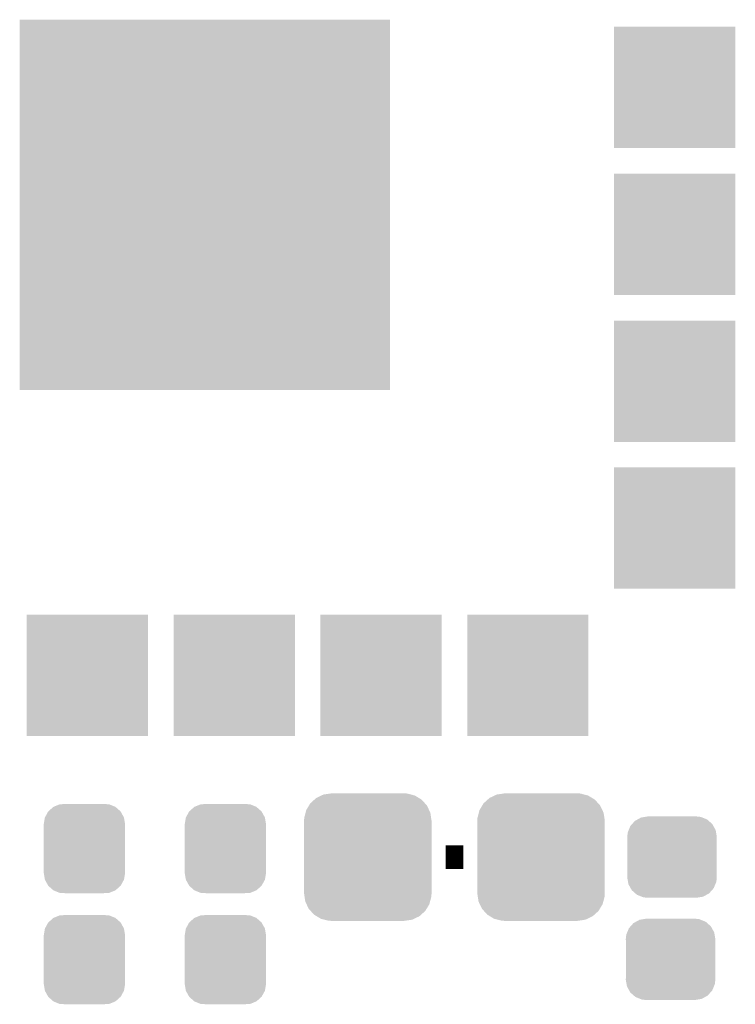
# Model space of a CAD drawing. Extents: x -0.05 to 0.95, y -0.15 to 1.37.
# Tile 26 of 28: x 0.45 to 0.7, y 0.77 to 1.1. Entities that reach past the tile are written whole.
import ezdxf

# ---------------------------------------------------------------- set-up
doc = ezdxf.new("R2010")
doc.units = 0
doc.layers.get('0').update_dxf_attribs({"linetype": 'CONTINUOUS'})
doc.layers.add('ST67W_CLICK_V101_GTO', color=14, linetype='CONTINUOUS')
doc.layers.add('ST67W_CLICK_V101_GTS', color=12, linetype='CONTINUOUS')

# ---------------------------------------------------------------- blocks, each defined once
blk = doc.blocks.new('CUSTOM_67')
for points in [[(-0.01229, 0.01267), (-0.01059, 0.01419), (0.01231, 0.01267), (0.01057, 0.01419)], [(-0.01059, 0.01419), (-0.01052, 0.01422), (0.01057, 0.01419), (0.01054, 0.01422)], [(-0.01052, 0.01422), (-0.00841, 0.01508), (0.01054, 0.01422), (0.00839, 0.01508)], [(-0.00841, 0.01508), (-0.00819, 0.01509), (0.00839, 0.01508), (0.00836, 0.01509)], [(-0.00819, 0.01509), (-0.00607, 0.0152), (0.00836, 0.01509), (0.00607, 0.0152)], [(-0.01385, 0.0083), (-0.01347, 0.01057), (0.01385, 0.0083), (0.01346, 0.01057)], [(-0.01347, 0.01057), (-0.01344, 0.01062), (0.01346, 0.01057), (0.01345, 0.01062)], [(-0.01344, 0.01062), (-0.01234, 0.01263), (0.01345, 0.01062), (0.01233, 0.01263)], [(-0.01234, 0.01263), (-0.01229, 0.01267), (0.01233, 0.01263), (0.01231, 0.01267)], [(-0.01385, 0.00825), (-0.01385, 0.0083), (0.01385, 0.00825), (0.01385, 0.0083)], [(-0.01385, -0.00825), (-0.01385, 0.00825), (0.01385, -0.00825), (0.01385, 0.00825)], [(-0.01385, -0.0083), (-0.01385, -0.00825), (0.01385, -0.0083), (0.01385, -0.00825)], [(-0.01346, -0.01057), (-0.01385, -0.0083), (0.01347, -0.01057), (0.01385, -0.0083)], [(-0.01345, -0.01062), (-0.01346, -0.01057), (0.01344, -0.01062), (0.01347, -0.01057)], [(-0.01233, -0.01263), (-0.01345, -0.01062), (0.01234, -0.01263), (0.01344, -0.01062)], [(-0.01231, -0.01267), (-0.01233, -0.01263), (0.01229, -0.01267), (0.01234, -0.01263)], [(-0.01057, -0.01419), (-0.01231, -0.01267), (0.01059, -0.01419), (0.01229, -0.01267)], [(-0.01054, -0.01422), (-0.01057, -0.01419), (0.01052, -0.01422), (0.01059, -0.01419)], [(-0.00839, -0.01508), (-0.01054, -0.01422), (0.00841, -0.01508), (0.01052, -0.01422)], [(-0.00836, -0.01509), (-0.00839, -0.01508), (0.00819, -0.01509), (0.00841, -0.01508)], [(-0.00607, -0.0152), (-0.00836, -0.01509), (0.00607, -0.0152), (0.00819, -0.01509)]]:
    blk.add_solid(points)
blk = doc.blocks.new('CUSTOM_70')
for points in [[(-0.01175, 0.01282), (-0.01057, 0.01347), (0.01194, 0.01282), (0.01032, 0.01347)], [(-0.01057, 0.01347), (-0.0092, 0.01369), (0.01032, 0.01347), (0.00976, 0.01369)], [(-0.0092, 0.01369), (-0.00825, 0.01385), (0.00976, 0.01369), (0.00825, 0.01385)], [(-0.01475, 0.00922), (-0.01419, 0.01059), (0.01485, 0.00922), (0.01409, 0.01059)], [(-0.01419, 0.01059), (-0.01358, 0.01127), (0.01409, 0.01059), (0.01371, 0.01127)], [(-0.01358, 0.01127), (-0.01263, 0.01234), (0.01371, 0.01127), (0.01249, 0.01234)], [(-0.01263, 0.01234), (-0.01175, 0.01282), (0.01249, 0.01234), (0.01194, 0.01282)], [(-0.01525, 0.0069), (-0.01508, 0.00841), (0.01525, 0.0069), (0.01499, 0.00841)], [(-0.0152, 0.00607), (-0.01525, 0.0069), (0.0152, 0.00607), (0.01525, 0.0069)], [(-0.01508, 0.00841), (-0.01475, 0.00922), (0.01499, 0.00841), (0.01485, 0.00922)], [(-0.0152, -0.00607), (-0.0152, 0.00607), (0.0152, -0.00607), (0.0152, 0.00607)], [(-0.01525, -0.0069), (-0.0152, -0.00607), (0.01525, -0.0069), (0.0152, -0.00607)], [(-0.01499, -0.00841), (-0.01525, -0.0069), (0.01508, -0.00841), (0.01525, -0.0069)], [(-0.01485, -0.00922), (-0.01499, -0.00841), (0.01475, -0.00922), (0.01508, -0.00841)], [(-0.01409, -0.01059), (-0.01485, -0.00922), (0.01419, -0.01059), (0.01475, -0.00922)], [(-0.01371, -0.01127), (-0.01409, -0.01059), (0.01358, -0.01127), (0.01419, -0.01059)], [(-0.01249, -0.01234), (-0.01371, -0.01127), (0.01263, -0.01234), (0.01358, -0.01127)], [(-0.01194, -0.01282), (-0.01249, -0.01234), (0.01175, -0.01282), (0.01263, -0.01234)], [(-0.01032, -0.01347), (-0.01194, -0.01282), (0.01057, -0.01347), (0.01175, -0.01282)], [(-0.00976, -0.01369), (-0.01032, -0.01347), (0.0092, -0.01369), (0.01057, -0.01347)], [(-0.00825, -0.01385), (-0.00976, -0.01369), (0.00825, -0.01385), (0.0092, -0.01369)]]:
    blk.add_solid(points)
blk = doc.blocks.new('SQUARE_73')
blk.add_solid([(0.02065, 0.02065), (0.02065, -0.02065), (-0.02065, 0.02065), (-0.02065, -0.02065)])
blk = doc.blocks.new('SQUARE_74')
blk.add_solid([(0.06305, 0.06305), (0.06305, -0.06305), (-0.06305, 0.06305), (-0.06305, -0.06305)])
blk = doc.blocks.new('CUSTOM_75')
for points in [[(-0.01818, 0.01957), (-0.01755, 0.02014), (0.01832, 0.01957), (0.01738, 0.02014)], [(-0.01755, 0.02014), (-0.01578, 0.02098), (0.01738, 0.02014), (0.01599, 0.02098)], [(-0.01578, 0.02098), (-0.01509, 0.0213), (0.01599, 0.02098), (0.01472, 0.0213)], [(-0.01509, 0.0213), (-0.01273, 0.02165), (0.01472, 0.0213), (0.01336, 0.02165)], [(-0.01273, 0.02165), (-0.0124, 0.0217), (0.01336, 0.02165), (0.0124, 0.0217)], [(-0.02098, 0.01599), (-0.02004, 0.01755), (0.02088, 0.01599), (0.02014, 0.01755)], [(-0.02004, 0.01755), (-0.01957, 0.01832), (0.02014, 0.01755), (0.01945, 0.01832)], [(-0.01957, 0.01832), (-0.01818, 0.01957), (0.01945, 0.01832), (0.01832, 0.01957)], [(-0.02165, 0.01336), (-0.02121, 0.01509), (0.02156, 0.01336), (0.0213, 0.01509)], [(-0.02121, 0.01509), (-0.02098, 0.01599), (0.0213, 0.01509), (0.02088, 0.01599)], [(-0.0217, 0.0124), (-0.02165, 0.01336), (0.0217, 0.0124), (0.02156, 0.01336)], [(-0.0217, -0.0124), (-0.0217, 0.0124), (0.0217, -0.0124), (0.0217, 0.0124)], [(-0.02156, -0.01336), (-0.0217, -0.0124), (0.02165, -0.01336), (0.0217, -0.0124)], [(-0.0213, -0.01509), (-0.02156, -0.01336), (0.02121, -0.01509), (0.02165, -0.01336)], [(-0.02088, -0.01599), (-0.0213, -0.01509), (0.02098, -0.01599), (0.02121, -0.01509)], [(-0.02014, -0.01755), (-0.02088, -0.01599), (0.02004, -0.01755), (0.02098, -0.01599)], [(-0.01945, -0.01832), (-0.02014, -0.01755), (0.01957, -0.01832), (0.02004, -0.01755)], [(-0.01832, -0.01957), (-0.01945, -0.01832), (0.01818, -0.01957), (0.01957, -0.01832)], [(-0.01738, -0.02014), (-0.01832, -0.01957), (0.01755, -0.02014), (0.01818, -0.01957)], [(-0.01599, -0.02098), (-0.01738, -0.02014), (0.01578, -0.02098), (0.01755, -0.02014)], [(-0.01472, -0.0213), (-0.01599, -0.02098), (0.01509, -0.0213), (0.01578, -0.02098)], [(-0.01336, -0.02165), (-0.01472, -0.0213), (0.01273, -0.02165), (0.01509, -0.0213)], [(-0.0124, -0.0217), (-0.01336, -0.02165), (0.0124, -0.0217), (0.01273, -0.02165)]]:
    blk.add_solid(points)

msp = doc.modelspace()

# ---------------------------------------------------------------- linework, layer by layer
at = {"layer": 'ST67W_CLICK_V101_GTO', "const_width": 0.008}
msp.add_lwpolyline([(0.597, 0.816), (0.603, 0.816)], dxfattribs=at)

# ---------------------------------------------------------------- block references
at = {"layer": 'ST67W_CLICK_V101_GTS'}
for name, p in [('SQUARE_74', (0.515, 1.038)), ('SQUARE_73', (0.675, 1.078)), ('SQUARE_73', (0.675, 1.028)), ('SQUARE_73', (0.675, 0.978)), ('SQUARE_73', (0.675, 0.928)), ('SQUARE_73', (0.475, 0.8779)), ('SQUARE_73', (0.525, 0.8779)), ('SQUARE_73', (0.575, 0.8779)), ('SQUARE_73', (0.625, 0.8779)), ('CUSTOM_75', (0.5705, 0.816)), ('CUSTOM_75', (0.6295, 0.816)), ('CUSTOM_67', (0.474, 0.8189)), ('CUSTOM_67', (0.522, 0.8189)), ('CUSTOM_70', (0.6741, 0.816)), ('CUSTOM_67', (0.474, 0.7811)), ('CUSTOM_67', (0.522, 0.7811)), ('CUSTOM_70', (0.6736, 0.7812))]:
    msp.add_blockref(name, p, dxfattribs=at)

doc.saveas('drawing.dxf')
